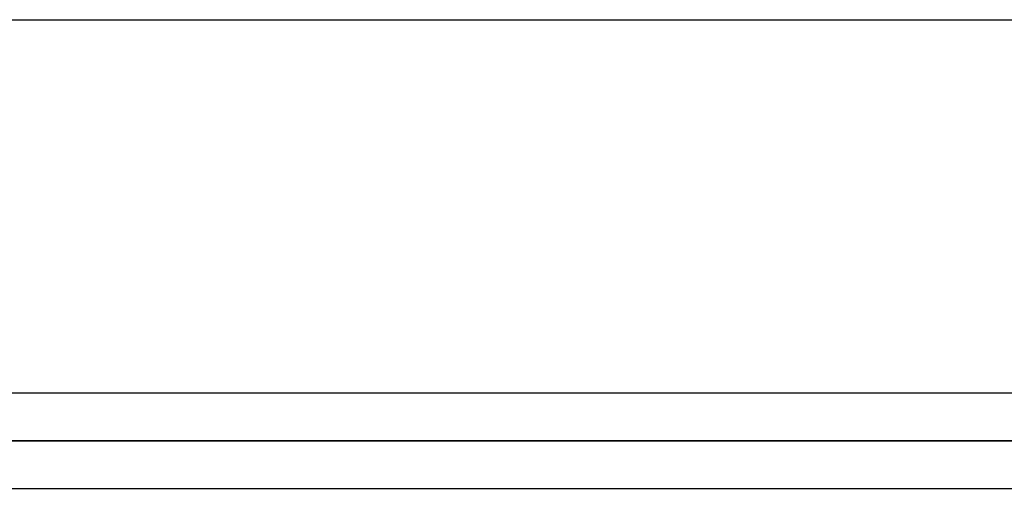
# Model space of a CAD drawing. Header units: millimetres. Extents: x -243 to 243, y -86 to 92.
# Tile 12 of 79: x -128 to -109, y 24 to 33. Entities that reach past the tile are written whole.
import ezdxf

# ---------------------------------------------------------------- set-up
doc = ezdxf.new("R2010")
doc.units = ezdxf.units.MM
doc.layers.add('MAIN-1', color=7, linetype='Continuous')

msp = doc.modelspace()

# ---------------------------------------------------------------- linework, layer by layer
at = {"layer": 'MAIN-1'}
for p, q in [((-129.187, 32.962), (129.187, 32.962)), ((-129.187, 32.962), (129.187, 32.962)), ((135.479, 25.952), (-135.479, 25.952)), ((135.479, 25.952), (-135.479, 25.952)), ((136.222, 25.057), (-136.222, 25.057)), ((-136.222, 25.057), (136.222, 25.057)), ((-134.88, 25.057), (134.88, 25.057)), ((134.88, 25.057), (-134.88, 25.057)), ((-135.382, 24.162), (135.382, 24.162)), ((-135.382, 24.162), (135.382, 24.162))]:
    msp.add_line(p, q, dxfattribs=at)

doc.saveas('drawing.dxf')
